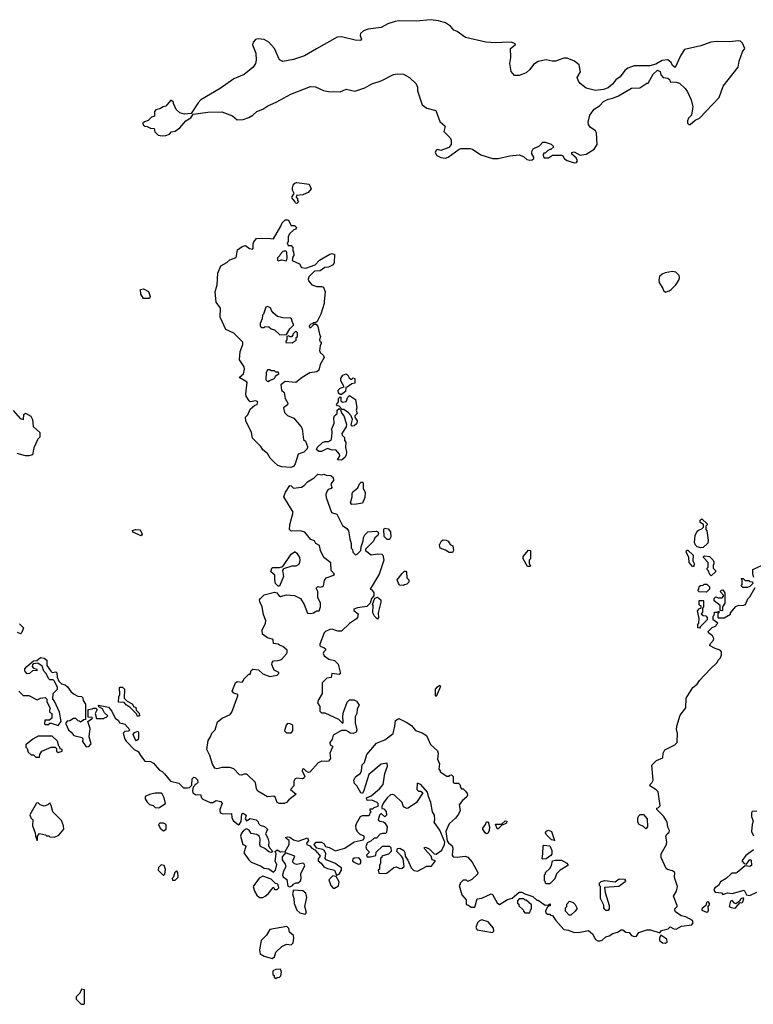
# Model space of a CAD drawing. Extents: x 2029662 to 2246637, y 225654 to 401419.
# Tile 235 of 256: x 2139697 to 2145964, y 349340 to 357750. Entities that reach past the tile are written whole.
import ezdxf

# ---------------------------------------------------------------- set-up
doc = ezdxf.new("R2010")
doc.units = 0

msp = doc.modelspace()

# ---------------------------------------------------------------- linework, layer by layer
at = {"layer": '0CON20XD'}
for points in [[(2144435, 356527.5), (2144455, 356530), (2144462.5, 356545), (2144450.7, 356570.7), (2144415, 356600), (2144413.3, 356616.7), (2144435, 356620), (2144483.8, 356593.8), (2144535, 356602.5), (2144605.5, 356644.5), (2144629.2, 356685), (2144625.8, 356785), (2144615, 356800), (2144571.4, 356831.4), (2144556.9, 356855), (2144553.1, 356875), (2144568.6, 356935), (2144604, 356985), (2144648.8, 357015), (2144685, 357051.2), (2144725, 357071.2), (2144765, 357078.8), (2144811.7, 357098.3), (2144924.2, 357165.8), (2144995, 357168), (2145055, 357206.7), (2145065, 357207.5), (2145110, 357285), (2145145, 357317.5), (2145168.3, 357308.3), (2145175, 357280), (2145195, 357257.5), (2145235, 357250), (2145250, 357235), (2145255, 357220), (2145305, 357217.5), (2145335, 357206.7), (2145382.7, 357162.7), (2145402, 357135), (2145432.5, 357065), (2145448, 357005), (2145436.7, 356935), (2145411.2, 356908.8), (2145401.2, 356885), (2145403.3, 356865), (2145412.5, 356855), (2145425, 356856.2), (2145467.6, 356892.4), (2145505, 356909.1), (2145672.5, 357085), (2145707.1, 357182.9), (2145834.5, 357345), (2145843.2, 357396.8), (2145872.5, 357475), (2145890.8, 357505), (2145870.9, 357550.9), (2145855.9, 357565.9), (2145835, 357568.7), (2145765, 357561.2), (2145655, 357563.8), (2145601.9, 357558.1), (2145515, 357527.5), (2145377.5, 357495), (2145343.9, 357446.1), (2145297, 357343), (2145275, 357360), (2145263, 357383), (2145235, 357407.5), (2145185, 357402.5), (2145131.2, 357368.8), (2145080, 357355), (2144945, 357355.6), (2144893.2, 357336.8), (2144866.2, 357315), (2144827.7, 357262.3), (2144790, 357235), (2144761.7, 357198.3), (2144725, 357167.5), (2144685, 357152.5), (2144615, 357145.8), (2144535, 357165.6), (2144484.2, 357205), (2144470, 357225), (2144460, 357255), (2144487.5, 357305), (2144477.5, 357365), (2144435.9, 357395.9), (2144375, 357420), (2144345, 357421.2), (2144273.9, 357396.1), (2144245, 357395.8), (2144195, 357407.1), (2144125, 357392.9), (2144085, 357368), (2144055, 357323.3), (2144022.5, 357295), (2143965, 357274), (2143924.1, 357274.1), (2143896.1, 357306.1), (2143884.3, 357375), (2143892.7, 357427.3), (2143890.8, 357505), (2143928.8, 357535), (2143933.3, 357545), (2143895, 357556.7), (2143816.2, 357556.2), (2143765, 357552.5), (2143678.3, 357558.3), (2143505, 357598.9), (2143435, 357649.2), (2143405, 357659.5), (2143377.8, 357695), (2143335, 357721.8), (2143275, 357740.4), (2143205, 357750), (2143085, 357736.2), (2142935, 357740.5), (2142905, 357735.6), (2142841.2, 357715), (2142785.4, 357684.6), (2142675, 357668.9), (2142634.6, 357655.4), (2142608.3, 357631.7), (2142606.2, 357615), (2142616.7, 357585), (2142607, 357573), (2142563.3, 357575), (2142445, 357602.5), (2142408.3, 357601.7), (2142231.2, 357501.2), (2142129.8, 357440.2), (2142035, 357409.2), (2141945, 357392.5), (2141917.7, 357407.7), (2141874.2, 357505), (2141825, 357559.2), (2141785, 357581.4), (2141735, 357585.8), (2141710.5, 357579.5), (2141691.7, 357558.3), (2141686.2, 357535), (2141713, 357463), (2141716.9, 357405), (2141712.5, 357375), (2141692.5, 357345), (2141615, 357280.8), (2141525.4, 357244.6), (2141408.1, 357161.9), (2141245, 357064.3), (2141220.2, 357039.8), (2141162.5, 356947.5), (2141105, 356944), (2141065.8, 356955.8), (2141033.9, 356983.9), (2141010, 357035), (2141010, 357045), (2140995, 357060), (2140985, 357060), (2140945, 357010), (2140923, 357007), (2140895, 356987.5), (2140859.3, 356980.7), (2140847.5, 356965), (2140847.5, 356925), (2140823, 356917), (2140795, 356890), (2140761.7, 356878.3), (2140750, 356865), (2140751.7, 356851.7), (2140765, 356840), (2140785, 356837.5), (2140813, 356823), (2140845, 356820), (2140851.7, 356791.7), (2140880, 356765), (2140915, 356759.2), (2140945, 356762.2), (2140976.4, 356773.6), (2140995, 356791.2), (2141025, 356798.8), (2141065, 356826), (2141117.5, 356885), (2141157.7, 356912.3), (2141178.3, 356941.7), (2141305, 356960.5), (2141425, 356962), (2141515, 356928), (2141554.3, 356894.3), (2141605, 356897.5), (2141653.8, 356915), (2141688.8, 356935), (2141723.3, 356965), (2141775, 356985.7), (2141815.5, 357014.5), (2141886.7, 357045), (2142012, 357115), (2142181.1, 357178.9), (2142225, 357177.5), (2142292.5, 357145), (2142335, 357136.9), (2142435, 357132.5), (2142485, 357155.8), (2142560.7, 357139.3), (2142645, 357168.6), (2142705, 357202.5), (2142785, 357228.8), (2142889.2, 357280.8), (2142925, 357287.5), (2142975, 357285.7), (2143026.8, 357256.8), (2143085, 357202.5), (2143096.2, 357175), (2143096.7, 357143.3), (2143135, 357022.5), (2143175, 356993.3), (2143253.3, 356973.3), (2143285, 356880), (2143331.7, 356841.7), (2143320, 356795), (2143372.5, 356745), (2143383.3, 356725), (2143382.5, 356685), (2143363, 356657), (2143295, 356632.5), (2143265, 356640), (2143253.6, 356636.4), (2143247.5, 356615), (2143260.7, 356590.7), (2143295, 356573.3), (2143335, 356566.7), (2143357.5, 356575), (2143450, 356645), (2143465, 356650), (2143545, 356651.2), (2143565, 356643.8), (2143635, 356596.2), (2143735.7, 356565.7), (2143785, 356564.3), (2143885, 356587.1), (2143965, 356596), (2144002.3, 356582.3), (2144030, 356555), (2144055, 356550), (2144075, 356552.5), (2144090, 356565), (2144090, 356575), (2144072.5, 356605), (2144073.3, 356625), (2144084.1, 356645.9), (2144136.7, 356673.3), (2144165, 356702.5), (2144185, 356703.3), (2144237.7, 356687.7), (2144260, 356665), (2144235, 356640), (2144225, 356640), (2144205, 356630), (2144185, 356610), (2144175, 356610), (2144170, 356595), (2144175, 356570), (2144215, 356570), (2144248.3, 356591.7), (2144325, 356592.5), (2144336.4, 356586.4), (2144350.7, 356560.7), (2144375, 356547.5), (2144435, 356527.5)], [(2142065, 356180), (2142051.7, 356181.7), (2142050, 356195), (2142023.3, 356225), (2142025, 356240), (2142042.5, 356265), (2142026, 356295), (2142026, 356315), (2142034.3, 356335.7), (2142047.7, 356352.3), (2142065, 356358.8), (2142170, 356345), (2142187.5, 356305), (2142160, 356275), (2142115, 356253.3), (2142061.7, 356248.3), (2142060, 356235), (2142070, 356225), (2142070, 356205), (2142077.5, 356195), (2142065, 356180)], [(2142013.9, 353926.1), (2141935, 353931.2), (2141901.7, 353941.7), (2141870.7, 353970.7), (2141837.5, 354005), (2141812.5, 354045), (2141775, 354076.7), (2141757.5, 354105), (2141686.7, 354175), (2141676.2, 354225), (2141627.5, 354325), (2141626.7, 354355), (2141646.2, 354375), (2141665.9, 354424.1), (2141705, 354457.5), (2141726.4, 354463.6), (2141732.5, 354485), (2141715, 354493.3), (2141666.4, 354486.4), (2141656.7, 354495), (2141632.5, 354535), (2141627.5, 354555), (2141640, 354655), (2141573, 354693), (2141610, 354725), (2141616.7, 354765), (2141613.3, 354785), (2141573.8, 354845), (2141580, 354915), (2141602.5, 354975), (2141602.5, 354995), (2141525, 355072.5), (2141457.5, 355105), (2141408.3, 355208.3), (2141412.5, 355285), (2141376, 355336), (2141368, 355425), (2141383.8, 355485), (2141390, 355585), (2141415, 355647.5), (2141465, 355677.5), (2141491.7, 355698.3), (2141545, 355720), (2141556.4, 355783.6), (2141596.4, 355813.6), (2141625, 355822.5), (2141660, 355795), (2141685, 355790), (2141691.7, 355798.3), (2141690, 355835), (2141696.1, 355853.9), (2141719.3, 355880.7), (2141815, 355883.8), (2141865, 355877.5), (2141926.7, 355985), (2141938, 356015), (2141965, 356040), (2141991.2, 356041.2), (2142015, 355992.5), (2142045, 355992.5), (2142062.5, 355975), (2142055, 355960), (2142040, 355955), (2142003.3, 355925), (2141990.7, 355899.3), (2141990, 355855), (2141982.5, 355845), (2141991.7, 355821.7), (2142015, 355820), (2142030, 355805), (2142030, 355775), (2142037, 355767), (2142040, 355735), (2142030, 355725), (2142023.3, 355693.3), (2142086.1, 355666.1), (2142105, 355632.5), (2142141.7, 355628.3), (2142220, 355655), (2142257.5, 355695), (2142345, 355746.2), (2142365, 355753.3), (2142387.5, 355745), (2142383.6, 355676.4), (2142373.9, 355656.1), (2142335, 355636.7), (2142305, 355632.5), (2142263.9, 355606.1), (2142215, 355603.3), (2142167.5, 355555), (2142160, 355535), (2142165, 355520), (2142193.9, 355483.9), (2142235, 355471.2), (2142275, 355472.5), (2142292.5, 355465), (2142307.5, 355425), (2142297, 355343), (2142296.7, 355325), (2142270, 355235), (2142237, 355173), (2142225, 355160), (2142205, 355160), (2142198.3, 355151.7), (2142185, 355150), (2142170, 355135), (2142171.7, 355121.7), (2142185, 355120), (2142211.7, 355148.3), (2142228.3, 355148.3), (2142245, 355130), (2142257.5, 355065), (2142267.5, 355045), (2142257.5, 355015), (2142260, 355005), (2142272.5, 354995), (2142272.5, 354985), (2142262.5, 354965), (2142257.5, 354925), (2142265, 354907.5), (2142292.3, 354882.3), (2142298.8, 354865), (2142262.5, 354805), (2142253.6, 354756.4), (2142235, 354743.3), (2142175, 354732.5), (2142110, 354695), (2142055, 354652.5), (2141965, 354660), (2141928.3, 354631.7), (2141932.5, 354585), (2141956.1, 354566.1), (2141963.6, 354513.6), (2141987.5, 354475), (2141985, 354460), (2141950, 354435), (2141960, 354395), (2141985, 354370), (2142037.7, 354347.7), (2142102.3, 354272.3), (2142110, 354255), (2142122.5, 354165), (2142139.2, 354149.2), (2142156.2, 354105), (2142153.8, 354085), (2142125, 354056.7), (2142075, 354040), (2142048.8, 353955), (2142035, 353933.3), (2142013.9, 353926.1)], [(2141975, 355690), (2141982.5, 355715), (2141980, 355765), (2141965, 355780), (2141958.3, 355771.7), (2141945, 355770), (2141922.5, 355745), (2141920, 355735), (2141900, 355715), (2141900, 355695), (2141905, 355690), (2141935, 355697.5), (2141975, 355690)], [(2145215, 355424), (2145245, 355432.9), (2145262, 355445), (2145303.3, 355485), (2145327.5, 355525), (2145334.2, 355545), (2145330, 355565), (2145302.7, 355592.7), (2145275, 355599.2), (2145211.7, 355588.3), (2145185, 355576.2), (2145163, 355557), (2145155.8, 355525), (2145159.2, 355505), (2145191.2, 355455), (2145196.4, 355436.4), (2145215, 355424)], [(2140805, 355370), (2140755, 355370), (2140732.5, 355405), (2140730, 355445), (2140755, 355450), (2140798.3, 355428.3), (2140810, 355385), (2140805, 355370)], [(2141918.3, 355058.3), (2141975, 355060), (2142005, 355110), (2142040, 355145), (2142027.5, 355165), (2142020, 355195), (2142011.7, 355201.7), (2141945, 355203.3), (2141900, 355215), (2141862.5, 355245), (2141847.5, 355265), (2141839.3, 355289.3), (2141815, 355300), (2141800, 355295), (2141780, 355235), (2141770, 355225), (2141767.5, 355195), (2141752.5, 355155), (2141752.5, 355132.5), (2141765, 355120), (2141785, 355120), (2141795, 355130), (2141825, 355127.5), (2141845, 355110), (2141875, 355100), (2141918.3, 355058.3)], [(2142025, 354990), (2142058.3, 355011.7), (2142060, 355035), (2142070, 355045), (2142070, 355075), (2142055, 355090), (2142030, 355065), (2142030, 355055), (2142018.3, 355041.7), (2142005, 355040), (2141995, 355050), (2141980, 355045), (2141980, 355015), (2141970, 355005), (2141971.7, 354991.7), (2142025, 354990)], [(2141825, 354660), (2141831.7, 354668.3), (2141868.3, 354681.7), (2141880, 354695), (2141881.7, 354708.3), (2141910, 354725), (2141908.3, 354738.3), (2141885, 354740), (2141875, 354750), (2141845, 354750), (2141835, 354760), (2141815, 354760), (2141802.5, 354735), (2141800, 354675), (2141811.7, 354661.7), (2141825, 354660)], [(2142445, 354550), (2142435, 354550), (2142420.7, 354560.7), (2142417.5, 354585), (2142435, 354602.5), (2142470, 354615), (2142440, 354665), (2142440, 354685), (2142457, 354713), (2142486.4, 354726.4), (2142500, 354715), (2142510.7, 354690.7), (2142525, 354680), (2142535, 354680), (2142545, 354690), (2142560, 354685), (2142560, 354645), (2142535, 354640), (2142495, 354610), (2142481.7, 354608.3), (2142480, 354575), (2142445, 354550)], [(2142538.3, 354278.3), (2142528.3, 354288.3), (2142540, 354335), (2142530, 354365), (2142505, 354392.5), (2142465, 354420), (2142451.7, 354421.7), (2142425, 354450), (2142411.7, 354451.7), (2142403, 354463), (2142420, 354485), (2142420, 354515), (2142435, 354530), (2142440, 354525), (2142440, 354495), (2142455, 354482.5), (2142485, 354490), (2142500, 354525), (2142515, 354540), (2142566.7, 354505), (2142576.7, 354435), (2142572.5, 354415), (2142580, 354385), (2142560, 354365), (2142560, 354355), (2142580, 354325), (2142580, 354315), (2142573, 354297), (2142555, 354280), (2142538.3, 354278.3)], [(2139641.7, 354411.7), (2139700, 354345), (2139730, 354335), (2139733, 354377), (2139745, 354390), (2139793, 354363), (2139807.5, 354335), (2139812.5, 354275), (2139870, 354225), (2139870, 354185), (2139853, 354167), (2139818.3, 354091.7), (2139805, 354032.5), (2139775.9, 354024.1), (2139745, 354024.2), (2139675, 354043.3)], [(2142445, 353987.5), (2142411.7, 353991.7), (2142432.5, 354025), (2142428.3, 354038.3), (2142397, 354077), (2142365, 354072.5), (2142325, 354087.5), (2142275, 354062.5), (2142255, 354062.5), (2142232.5, 354075), (2142237.5, 354095), (2142282.7, 354137.3), (2142303.9, 354146.1), (2142335, 354147.5), (2142360, 354165), (2142367.5, 354225), (2142363.3, 354255), (2142382.5, 354305), (2142381.7, 354348.3), (2142387.5, 354365), (2142410, 354385), (2142410, 354415), (2142425, 354430), (2142438.3, 354418.3), (2142450, 354385), (2142467, 354367), (2142487.5, 354295), (2142487, 354273), (2142450, 354215), (2142451.7, 354201.7), (2142471.7, 354181.7), (2142472.5, 354155), (2142481.7, 354141.7), (2142480, 354095), (2142487.5, 354055), (2142487, 354033), (2142477, 354013), (2142455, 353992.5), (2142445, 353987.5)], [(2141955, 351053.8), (2141913.9, 351053.9), (2141895, 351062.5), (2141878.8, 351108.8), (2141867, 351117), (2141815, 351113.3), (2141730, 351160), (2141720.7, 351180.7), (2141712.5, 351235), (2141637, 351307), (2141615, 351306.7), (2141593, 351297), (2141575, 351300), (2141525, 351350), (2141491.7, 351361.7), (2141425, 351362.5), (2141385, 351352.5), (2141365, 351357.5), (2141345, 351390), (2141322.5, 351465), (2141296.1, 351516.1), (2141306, 351594), (2141326.1, 351623.9), (2141337.5, 351655), (2141367.5, 351685), (2141386.4, 351753.6), (2141426.4, 351783.6), (2141493.6, 351816.4), (2141510, 351835), (2141560, 351975), (2141560, 351985), (2141525, 351997.5), (2141512.5, 352015), (2141540, 352085), (2141555, 352097.5), (2141598.3, 352091.7), (2141610, 352105), (2141611.7, 352118.3), (2141655, 352160), (2141665, 352160), (2141675, 352190), (2141688.3, 352201.7), (2141735.9, 352195.9), (2141775, 352162.5), (2141835, 352140), (2141895, 352150), (2141910, 352165), (2141910, 352175), (2141870, 352195), (2141851.7, 352241.7), (2141855, 352260), (2141865, 352272.5), (2141905, 352276.2), (2141933.8, 352286.2), (2141976.1, 352333.9), (2141982.5, 352345), (2141982.5, 352365), (2141946.1, 352396.1), (2141915, 352407.5), (2141905, 352417.5), (2141865, 352422.5), (2141861.7, 352451.7), (2141855, 352460), (2141815, 352470), (2141771.7, 352501.7), (2141767.5, 352535), (2141797.5, 352595), (2141800, 352615), (2141778.3, 352668.3), (2141767.5, 352735), (2141747, 352777), (2141746.7, 352795), (2141755, 352807.5), (2141785, 352836.2), (2141875, 352860), (2141894.1, 352854.1), (2141910.7, 352830.7), (2141925, 352822.5), (2141975, 352836.2), (2142045, 352831.2), (2142096.7, 352805), (2142126.7, 352755), (2142155, 352680), (2142185, 352677.5), (2142207, 352683), (2142235, 352700), (2142255, 352700), (2142266.7, 352735), (2142266.7, 352765), (2142244, 352815), (2142243.3, 352865), (2142230, 352895), (2142245, 352907.5), (2142265, 352902.5), (2142285, 352907.5), (2142292.5, 352915), (2142300.5, 352959.5), (2142316.1, 352983.9), (2142380, 353005), (2142387.5, 353015), (2142357.5, 353045), (2142355, 353110), (2142296.4, 353156.4), (2142267.5, 353215), (2142258.3, 353258.3), (2142227, 353277), (2142215, 353300), (2142185, 353310), (2142133, 353373), (2142095, 353383.3), (2142015, 353382.5), (2142002.5, 353395), (2142003.8, 353435), (2142033.6, 353543.6), (2141952.5, 353675), (2141967.5, 353715), (2142005, 353770), (2142015, 353767.5), (2142035, 353747.5), (2142105, 353757.5), (2142127.7, 353772.3), (2142156.4, 353803.6), (2142213, 353837), (2142243, 353867), (2142275, 353862.5), (2142295, 353867.5), (2142315, 353860), (2142355, 353857.5), (2142375, 353840), (2142377.5, 353815), (2142353.6, 353786.4), (2142362.5, 353755), (2142357.5, 353745), (2142333, 353737), (2142322.5, 353725), (2142313.3, 353695), (2142315, 353670), (2142361.7, 353541.7), (2142406.4, 353526.4), (2142455, 353430), (2142493, 353403), (2142506.7, 353385), (2142517, 353317), (2142530, 353275), (2142530, 353235), (2142540, 353225), (2142541.7, 353201.7), (2142565, 353180), (2142580, 353185), (2142610, 353215), (2142613, 353247), (2142631.7, 353298.3), (2142633, 353327), (2142645, 353350), (2142670, 353375), (2142745, 353382.5), (2142756.7, 353376.7), (2142762.5, 353365), (2142757.5, 353345), (2142730, 353325), (2142720, 353295), (2142651.7, 353228.3), (2142650, 353215), (2142698.3, 353178.3), (2142755, 353186.7), (2142790, 353185), (2142800, 353175), (2142807.5, 353135), (2142798.3, 353108.3), (2142767, 353013), (2142690, 352885), (2142705, 352880), (2142722.5, 352855), (2142721.7, 352828.3), (2142703.3, 352806.7), (2142690, 352765), (2142661.7, 352738.3), (2142583.6, 352726.4), (2142550, 352715), (2142550, 352705), (2142587.5, 352675), (2142582.5, 352645), (2142575, 352632.5), (2142515, 352592.5), (2142445, 352527.5), (2142415, 352526.7), (2142365, 352543.3), (2142345, 352542.5), (2142310, 352525), (2142298.3, 352511.7), (2142260, 352415), (2142260, 352405), (2142270, 352395), (2142295, 352387.5), (2142310, 352375), (2142310, 352365), (2142295, 352350), (2142290, 352335), (2142297, 352317), (2142338.3, 352288.3), (2142385, 352277.5), (2142417.5, 352245), (2142436.7, 352165), (2142425, 352157.5), (2142363.8, 352166.2), (2142358.3, 352131.7), (2142320, 352125), (2142280, 352085), (2142280, 351995), (2142248.3, 351941.7), (2142240, 351915), (2142260, 351885), (2142260, 351845), (2142275, 351830), (2142305, 351830), (2142420, 351775), (2142455, 351740), (2142460, 351745), (2142457.5, 351805), (2142463.6, 351836.4), (2142495, 351920), (2142515, 351940), (2142555, 351940), (2142575, 351930), (2142596.7, 351895), (2142580, 351865), (2142577, 351823), (2142562.5, 351795), (2142562.5, 351745), (2142576.4, 351683.6), (2142570, 351665), (2142545, 351652.5), (2142520, 351655), (2142505, 351667.5), (2142485, 351677.5), (2142445, 351677.5), (2142375, 351640), (2142367.5, 351605), (2142347.5, 351575), (2142350, 351555), (2142370, 351545), (2142370, 351535), (2142347.5, 351485), (2142351.7, 351438.3), (2142335, 351417.5), (2142315, 351412.5), (2142277, 351417), (2142246.4, 351403.6), (2142175, 351322.5), (2142165, 351320), (2142145, 351330), (2142125, 351350), (2142111.7, 351348.3), (2142110, 351335), (2142132.5, 351285), (2142127.5, 351275), (2142113, 351267), (2142065, 351272.5), (2142050, 351265), (2142040, 351245), (2142040, 351205), (2142010, 351175), (2142060, 351135), (2141995, 351087.5), (2141975, 351062.5), (2141955, 351053.8)], [(2142535, 353610), (2142523, 353623), (2142537.5, 353675), (2142538.3, 353701.7), (2142543.6, 353716.4), (2142585, 353750), (2142600, 353785), (2142615, 353800), (2142625, 353800), (2142630, 353795), (2142630, 353745), (2142647, 353713), (2142645, 353670), (2142625, 353620), (2142575, 353612.5), (2142535, 353610)], [(2145515, 353240), (2145485, 353247.5), (2145471.2, 353261.2), (2145462.5, 353285), (2145467, 353343), (2145485, 353380), (2145495, 353390), (2145525, 353400), (2145540, 353415), (2145538.3, 353438.3), (2145510, 353455), (2145510, 353475), (2145525, 353487.5), (2145570, 353445), (2145570, 353435), (2145560, 353425), (2145560, 353395), (2145567.5, 353385), (2145577.5, 353305), (2145575, 353280), (2145535, 353242.5), (2145515, 353240)], [(2140735, 353342.5), (2140663.9, 353373.9), (2140661.7, 353388.3), (2140685, 353396.7), (2140725, 353392.5), (2140742.5, 353355), (2140735, 353342.5)], [(2142855, 353310), (2142835, 353310), (2142810, 353335), (2142807.5, 353395), (2142813, 353407), (2142845, 353400), (2142866, 353376), (2142866.2, 353333.8), (2142855, 353310)], [(2143395, 353200), (2143365, 353200), (2143335, 353220), (2143290, 353235), (2143282.5, 353265), (2143300.7, 353299.3), (2143315, 353307.5), (2143340, 353305), (2143356.4, 353296.4), (2143375, 353267.5), (2143395.9, 353255.9), (2143402.5, 353215), (2143395, 353200)], [(2144055, 353080), (2144035, 353080), (2143997.5, 353145), (2143997.5, 353165), (2144045, 353220), (2144060, 353215), (2144061.7, 353158.3), (2144060, 353145), (2144050, 353135), (2144050, 353105), (2144060, 353085), (2144055, 353080)], [(2145455, 353080), (2145445, 353080), (2145417.5, 353115), (2145412.5, 353155), (2145390, 353205), (2145395, 353220), (2145405, 353220), (2145450, 353175), (2145448.3, 353128.3), (2145460, 353105), (2145455, 353080)], [(2141915, 352912.5), (2141905, 352912.5), (2141882.9, 352932.9), (2141875.7, 352965), (2141876.4, 353006.4), (2141842.5, 353035), (2141850, 353065), (2141858.3, 353071.7), (2141915, 353070), (2141945, 353080), (2142016.1, 353183.9), (2142043.9, 353206.1), (2142050, 353205), (2142065, 353192.5), (2142086.2, 353155), (2142090, 353135), (2142083.9, 353106.1), (2142075, 353092.5), (2142055, 353082.5), (2142023, 353083), (2141950, 353060), (2141943.3, 353045), (2141950, 352995), (2141915, 352912.5)], [(2145605, 353000), (2145591.7, 353011.7), (2145580, 353045), (2145570, 353055), (2145570, 353065), (2145580, 353075), (2145580, 353115), (2145540, 353155), (2145540, 353165), (2145548.3, 353171.7), (2145590, 353165), (2145620, 353135), (2145627, 353117), (2145627, 353103), (2145620, 353095), (2145620, 353065), (2145640, 353045), (2145640, 353035), (2145605, 353000)], [(2145970, 352985), (2145960, 353015), (2145960, 353055), (2146033, 353087)], [(2142975, 352917.5), (2142945, 352920), (2142933, 352933), (2142922.5, 352965), (2142965, 353020), (2142985, 353040), (2142995, 353040), (2143001.7, 353031.7), (2143003, 352983), (2143020, 352965), (2143020, 352945), (2143005, 352930), (2142985, 352922.5), (2142975, 352917.5)], [(2145915, 352900), (2145875, 352900), (2145861.7, 352911.7), (2145870, 352925), (2145870, 352965), (2145861.7, 352978.3), (2145878.3, 352978.3), (2145895, 352960), (2145925, 352960), (2145935, 352950), (2145958.3, 352948.3), (2145960, 352935), (2145935, 352910), (2145915, 352900)], [(2142174.4, 350694.4), (2142193.6, 350673.6), (2142219.1, 350659.1), (2142258.6, 350615), (2142264.3, 350605), (2142246.8, 350583.2), (2142247.3, 350565), (2142272.2, 350545), (2142295, 350515.5), (2142325, 350498.6), (2142385.9, 350485.9), (2142402.3, 350442.3), (2142425, 350451.9), (2142446.9, 350485), (2142446.9, 350506.9), (2142415, 350524.3), (2142395, 350543.6), (2142316, 350575), (2142306, 350585), (2142310.8, 350625), (2142300.5, 350650.5), (2142285, 350662), (2142234, 350674), (2142212.5, 350705), (2142230, 350725), (2142275.8, 350725.8), (2142295, 350712.5), (2142308.8, 350688.8), (2142339.5, 350679.5), (2142395, 350650), (2142475, 350672.5), (2142555, 350726.7), (2142630, 350745), (2142640, 350755), (2142640, 350775), (2142605, 350790), (2142580, 350815), (2142580, 350825), (2142570, 350835), (2142567.5, 350865), (2142573.3, 350885), (2142607, 350943), (2142625, 350952.5), (2142677, 350953), (2142688.3, 350961.7), (2142690, 350975), (2142700, 350985), (2142690, 350995), (2142691.7, 351008.3), (2142715, 351010), (2142725, 351020), (2142758.3, 351031.7), (2142760, 351055), (2142750, 351065), (2142705, 351082.5), (2142665, 351080), (2142660, 351105), (2142698.3, 351121.7), (2142769.5, 351180.5), (2142802.7, 351217.3), (2142815, 351310), (2142840, 351375), (2142835, 351400), (2142785, 351392.5), (2142678.3, 351301.7), (2142637.5, 351165), (2142625, 351140), (2142612.5, 351145), (2142576.2, 351206.2), (2142557.5, 351225), (2142550, 351255), (2142565, 351282.5), (2142607.5, 351315), (2142616.7, 351335), (2142621.2, 351385), (2142643.6, 351406.4), (2142663.3, 351475), (2142745, 351570), (2142815, 351600), (2142886.4, 351653.6), (2142902.5, 351715), (2142907.5, 351765), (2142935, 351780), (2143005, 351747.5), (2143045, 351720), (2143079.3, 351679.3), (2143135, 351660), (2143172.5, 351635), (2143205, 351560), (2143266.7, 351505), (2143273.3, 351485), (2143267.5, 351435), (2143282.5, 351395), (2143278.3, 351348.3), (2143290, 351335), (2143290, 351325), (2143345, 351290), (2143365, 351290), (2143371.7, 351298.3), (2143385, 351300), (2143400, 351285), (2143400, 351235), (2143411.7, 351228.3), (2143445, 351230), (2143456.7, 351216.7), (2143465, 351190), (2143471.7, 351181.7), (2143485, 351180), (2143505, 351160), (2143520.7, 351140.7), (2143523.3, 351125), (2143517.7, 351112.3), (2143478.8, 351081.2), (2143450, 351045), (2143458.8, 350995), (2143445.8, 350964.2), (2143419.5, 350930.5), (2143367.5, 350885), (2143357.5, 350865), (2143337.5, 350815), (2143350, 350735), (2143360, 350720), (2143392.5, 350695), (2143396.7, 350675), (2143392.5, 350615), (2143400.7, 350600.7), (2143435, 350596.7), (2143503.9, 350606.1), (2143525, 350596.2), (2143563.3, 350555), (2143610, 350465), (2143608.3, 350451.7), (2143560, 350405), (2143525, 350390), (2143515, 350400), (2143485, 350400), (2143460, 350375), (2143460, 350365), (2143450, 350355), (2143473.9, 350273.9), (2143511.7, 350231.7), (2143511.7, 350191.7), (2143525, 350190), (2143555, 350170), (2143585, 350170), (2143605, 350240), (2143645, 350247.5), (2143725, 350282.5), (2143735, 350277.5), (2143776.2, 350206.2), (2143795, 350192.5), (2143865, 350233.8), (2143905, 350246.7), (2143965, 350297.5), (2143987, 350297), (2144013, 350283), (2144081.7, 350261.7), (2144115, 350230), (2144125, 350230), (2144157, 350207), (2144185, 350187.5), (2144215, 350190), (2144228.3, 350198.3), (2144228.3, 350181.7), (2144211.7, 350178.3), (2144203, 350167), (2144190, 350135), (2144191.7, 350121.7), (2144205, 350110), (2144225, 350110), (2144231.7, 350101.7), (2144248.3, 350098.3), (2144277.5, 350055), (2144345, 349980), (2144385, 349973.8), (2144435, 349953.8), (2144486.4, 349956.4), (2144555, 349970), (2144591.7, 349941.7), (2144615, 349894.3), (2144635, 349882.9), (2144656.9, 349883.1), (2144672, 349888), (2144703.2, 349916.8), (2144734.2, 349925.8), (2144764.1, 349945.9), (2144805, 349956.7), (2144835, 349976.7), (2144850, 349975), (2144875, 349957.5), (2144905, 349952.5), (2144925, 349927.5), (2144945, 349920), (2144965, 349922.5), (2144985, 349952.5), (2145055, 349976.7), (2145085, 349976.2), (2145165, 349950), (2145179.3, 349970.7), (2145235.7, 349984.3), (2145255, 350002.5), (2145285, 349986), (2145305, 349982.5), (2145352.1, 350007.9), (2145439.8, 350020.2), (2145450.6, 350035), (2145445, 350057.1), (2145386.9, 350086.9), (2145346.7, 350096.7), (2145300.5, 350130.5), (2145292.8, 350142.8), (2145294.6, 350155.4), (2145313.1, 350175), (2145314.4, 350185), (2145282, 350265), (2145307.5, 350307.5), (2145316.7, 350345), (2145291.7, 350421.7), (2145293.3, 350465), (2145275, 350481.2), (2145231.2, 350491.2), (2145220, 350500), (2145176.7, 350595), (2145177.5, 350625), (2145222.5, 350705), (2145226.7, 350725), (2145217.5, 350775), (2145227.5, 350795), (2145245, 350810), (2145247.5, 350825), (2145233, 350853), (2145227.5, 350895), (2145217, 350917), (2145200, 350945), (2145140, 351005), (2145140, 351015), (2145155, 351020), (2145167.5, 351035), (2145150, 351155), (2145135, 351172.5), (2145080, 351205), (2145081.7, 351218.3), (2145098.3, 351231.7), (2145107.5, 351255), (2145098.3, 351381.7), (2145137.5, 351422.5), (2145190, 351445), (2145193.6, 351486.4), (2145207, 351513), (2145295, 351556.7), (2145313.3, 351575), (2145316.7, 351655), (2145306.7, 351685), (2145311.2, 351715), (2145339.3, 351810.7), (2145386.4, 351873.6), (2145390, 351955), (2145446.7, 352045), (2145485, 352073.3), (2145504.2, 352105.8), (2145597.5, 352205), (2145655, 352260), (2145665, 352280), (2145685, 352300), (2145692.5, 352325), (2145691.7, 352351.7), (2145680, 352365), (2145638.3, 352378.3), (2145590, 352405), (2145600, 352425), (2145625, 352450), (2145627.5, 352465), (2145616.4, 352486.4), (2145581.7, 352511.7), (2145580, 352525), (2145611.7, 352558.3), (2145648.3, 352571.7), (2145650, 352585), (2145660, 352595), (2145620, 352625), (2145620, 352655), (2145630, 352665), (2145631.7, 352688.3), (2145655, 352690), (2145668.3, 352698.3), (2145670, 352685), (2145660, 352675), (2145660, 352645), (2145665, 352640), (2145715, 352640), (2145768.3, 352671.7), (2145770, 352685), (2145815, 352737.5), (2145841.7, 352748.3), (2145875, 352746.7), (2145896.7, 352755), (2145916.4, 352803.6), (2145935, 352820), (2145979.3, 352900.7)], [(2145565, 352860), (2145501.7, 352861.7), (2145490, 352875), (2145500, 352885), (2145501.7, 352908.3), (2145511.7, 352918.3), (2145535, 352920), (2145545, 352930), (2145568.3, 352928.3), (2145590, 352905), (2145590, 352885), (2145565, 352860)], [(2142755, 352630), (2142727.5, 352655), (2142713.6, 352683.6), (2142717.5, 352745), (2142710, 352755), (2142731.7, 352808.3), (2142755, 352817.5), (2142782.5, 352795), (2142783.3, 352775), (2142760, 352685), (2142762.5, 352645), (2142755, 352630)], [(2145695, 352700), (2145680, 352705), (2145680, 352745), (2145630, 352785), (2145630, 352805), (2145645, 352820), (2145665, 352812.5), (2145698.3, 352811.7), (2145710, 352825), (2145710, 352835), (2145680, 352865), (2145691.7, 352878.3), (2145705, 352880), (2145720, 352855), (2145720, 352765), (2145700, 352735), (2145700, 352705), (2145695, 352700)], [(2145505, 352552.5), (2145490, 352555), (2145490, 352585), (2145500, 352595), (2145502.5, 352635), (2145488.3, 352701.7), (2145505, 352720), (2145520, 352725), (2145518.3, 352738.3), (2145503, 352753), (2145501.7, 352788.3), (2145535, 352790), (2145540, 352785), (2145540, 352735), (2145530, 352725), (2145530, 352685), (2145520, 352675), (2145535, 352660), (2145558.3, 352658.3), (2145570, 352645), (2145570, 352625), (2145511.7, 352568.3), (2145505, 352552.5)], [(2139695, 352590), (2139705, 352580), (2139730, 352555), (2139716.2, 352515), (2139705, 352504), (2139678.8, 352515)], [(2139690, 352015), (2139725, 351977.5), (2139775, 351976.7), (2139845, 351940), (2139875, 351956.2), (2139915, 351960), (2139930, 351945), (2139930, 351925), (2139957, 351867), (2139950, 351855), (2139950, 351835), (2139970, 351825), (2139972.5, 351785), (2139951.7, 351768.3), (2139912.5, 351767.5), (2139910, 351735), (2139915, 351730), (2139945, 351730), (2139955, 351740), (2139965, 351740), (2140025, 351720), (2140050, 351755), (2140037.5, 351835), (2139995, 351930), (2139980, 351945), (2139982.5, 351995), (2140018.3, 352031.7), (2140020, 352045), (2139995, 352100), (2139981.7, 352111.7), (2139955, 352111.2), (2139945, 352120), (2139918.9, 352168.9), (2139903.3, 352185), (2139889.3, 352229.3), (2139853, 352253), (2139812.3, 352247.7), (2139805, 352240), (2139804, 352224), (2139815, 352212.5), (2139840, 352205), (2139845, 352190), (2139805, 352187.5), (2139780, 352165), (2139761.7, 352161.7), (2139743, 352183), (2139740, 352195), (2139740, 352205), (2139757.5, 352225), (2139813.8, 352275), (2139842, 352278), (2139875, 352303.3), (2139905, 352297.5), (2139928.3, 352278.3), (2139927.5, 352235), (2139962.5, 352185), (2139975, 352173.3), (2140005, 352180), (2140015, 352170), (2140016.2, 352135), (2140030.7, 352100.7), (2140055, 352077.5), (2140085, 352067.5), (2140105, 352052.5), (2140132.7, 352012.7), (2140155, 351992.5), (2140193, 351973), (2140225, 351970), (2140237.5, 351957.5), (2140240, 351935), (2140260, 351905), (2140258.3, 351771.7), (2140245, 351770), (2140215, 351750), (2140208.3, 351758.3), (2140195, 351760), (2140175, 351780), (2140155, 351780), (2140125, 351760), (2140101.7, 351758.3), (2140090, 351745), (2140090, 351735), (2140112.5, 351685), (2140137.5, 351665), (2140160, 351635), (2140229.3, 351619.3), (2140237.5, 351605), (2140232.5, 351585), (2140265, 351540), (2140288.3, 351541.7), (2140307.5, 351565), (2140290, 351625), (2140300, 351695), (2140280, 351755), (2140320, 351785), (2140315, 351790), (2140281.7, 351791.7), (2140281.7, 351858.3), (2140317, 351863), (2140325, 351870), (2140348.3, 351868.3), (2140357.5, 351857.5), (2140342.5, 351825), (2140351.7, 351781.7), (2140415, 351780), (2140421.7, 351788.3), (2140438.3, 351791.7), (2140450, 351805), (2140420.7, 351830.7), (2140403, 351863), (2140371.7, 351881.7), (2140370, 351895), (2140455, 351877.5), (2140482.5, 351845), (2140513.6, 351783.6), (2140540, 351765), (2140550, 351745), (2140575, 351737.5), (2140595, 351732.5), (2140637.5, 351685), (2140627, 351673), (2140595, 351670), (2140580, 351655), (2140593.8, 351603.8), (2140605, 351587.5), (2140675, 351516.7), (2140709.3, 351499.3), (2140727.5, 351465), (2140765, 351417.5), (2140815, 351412.5), (2140839.3, 351399.3), (2140890.7, 351340.7), (2140915, 351327.5), (2140935, 351307.5), (2140985.3, 351245.3), (2141055, 351227.5), (2141095, 351190), (2141130.7, 351189.3), (2141147, 351193), (2141168.3, 351211.7), (2141170, 351265), (2141185, 351280), (2141197, 351277), (2141217, 351257), (2141217.5, 351235), (2141205, 351220), (2141191.7, 351218.3), (2141190, 351205), (2141180, 351195), (2141172.5, 351165), (2141176.4, 351146.4), (2141205, 351130), (2141240.7, 351130.7), (2141250, 351105), (2141262.1, 351092.1), (2141325, 351062.5), (2141347, 351063), (2141375, 351080), (2141415, 351072.5), (2141427.5, 351055), (2141406.7, 351005), (2141407.5, 350985), (2141415, 350972.5), (2141435, 350966.7), (2141505, 350970), (2141507.8, 350935), (2141520.7, 350910.7), (2141565, 350872.5), (2141575, 350877.5), (2141589.1, 350900.9), (2141593.6, 350966.4), (2141605, 350972.5), (2141632.5, 350955), (2141623.8, 350925), (2141635, 350906.7), (2141665, 350927.5), (2141717, 350917), (2141735, 350900), (2141737.5, 350885), (2141750.7, 350870.7), (2141788.3, 350858.3), (2141812.5, 350835), (2141796.7, 350795), (2141818, 350758), (2141826.2, 350725), (2141823.6, 350693.6), (2141832.5, 350675), (2141860, 350645), (2141845, 350637.5), (2141825, 350641.2), (2141791.5, 350671.5), (2141755, 350689.2), (2141748.5, 350705), (2141750.3, 350750.3), (2141744.2, 350774.2), (2141721.7, 350791.7), (2141675, 350798), (2141657.5, 350827.5), (2141635, 350838.1), (2141609.2, 350825), (2141589.2, 350795), (2141584, 350775), (2141603.8, 350703.8), (2141626.7, 350696.7), (2141628.8, 350688.8), (2141611.2, 350635), (2141653.6, 350573.6), (2141673.9, 350553.9), (2141755, 350523.3), (2141784.2, 350504.2), (2141825.8, 350495.8), (2141865, 350467.5), (2141882.5, 350485), (2141892.5, 350535), (2141880.5, 350560.5), (2141887.5, 350625), (2141880, 350645), (2141895, 350660), (2141923.6, 350643.6), (2141964, 350646), (2142000, 350705), (2141997.9, 350737.9), (2141972.5, 350755), (2141970, 350765), (2141985, 350770), (2142005, 350766.7), (2142034.6, 350744.6), (2142075, 350733.1), (2142155, 350763.3), (2142163.8, 350735), (2142147.5, 350715), (2142150, 350705), (2142174.4, 350694.4)], [(2140715, 351800), (2140701.7, 351801.7), (2140698.3, 351818.3), (2140638.3, 351878.3), (2140610, 351895), (2140588.3, 351918.3), (2140541.7, 351921.7), (2140542.5, 351965), (2140552.5, 351985), (2140550, 352045), (2140555, 352050), (2140575, 352050), (2140591.7, 352031.7), (2140590, 351955), (2140615, 351930), (2140656.4, 351906.4), (2140671.7, 351881.7), (2140688.3, 351878.3), (2140691.7, 351851.7), (2140717, 351827), (2140720, 351805), (2140715, 351800)], [(2143255, 351970), (2143250, 351975), (2143248.3, 352031.7), (2143265, 352052.5), (2143286.4, 352066.4), (2143292.5, 352055), (2143255, 351970)], [(2142015, 351660), (2142030, 351675), (2142030, 351725), (2142007, 351737), (2141985, 351737.5), (2141973.3, 351725), (2141960, 351675), (2141975, 351660), (2142015, 351660)], [(2139865, 351450), (2139870, 351475), (2139887, 351503), (2139965, 351537.5), (2140000, 351535), (2140010, 351525), (2140011.7, 351501.7), (2140025, 351490), (2140058.3, 351501.7), (2140060, 351515), (2140041.7, 351521.7), (2140040, 351535), (2140030, 351545), (2140018.3, 351588.3), (2139975, 351630), (2139855, 351630), (2139810, 351605), (2139750, 351555), (2139750, 351535), (2139760, 351525), (2139770, 351495), (2139795, 351470), (2139815, 351470), (2139835, 351450), (2139865, 351450)], [(2140695, 351590), (2140683.3, 351603.3), (2140667.5, 351645), (2140677, 351663), (2140705, 351672.5), (2140713, 351663), (2140713, 351617), (2140708.3, 351601.7), (2140695, 351590)], [(2142825, 350457.5), (2142835, 350462.5), (2142892.3, 350507.7), (2142915, 350513.3), (2142945, 350500), (2142965, 350502.5), (2142981.7, 350518.3), (2142971.7, 350581.7), (2142960, 350605), (2142917.5, 350645), (2142925, 350670), (2142945, 350673.3), (2142977.5, 350655), (2142987, 350637), (2142990, 350605), (2143011.7, 350571.7), (2143040, 350505), (2143063, 350483), (2143095, 350477.5), (2143175, 350520), (2143215, 350520), (2143250, 350565), (2143220, 350575), (2143212.5, 350605), (2143157.5, 350665), (2143153.6, 350676.4), (2143165, 350682.5), (2143195, 350667.5), (2143236.4, 350626.4), (2143255, 350623.3), (2143302.5, 350657.5), (2143326.7, 350705), (2143330, 350725), (2143286.1, 350826.1), (2143237.5, 350895), (2143242.5, 350915), (2143240, 350955), (2143223, 350983), (2143210, 351065), (2143188.8, 351115), (2143181.7, 351151.7), (2143125, 351217.5), (2143091.7, 351228.3), (2143090, 351175), (2143105, 351160), (2143125, 351160), (2143140, 351145), (2143087.5, 351065), (2143016.1, 351013.9), (2143005, 351013.3), (2142982.5, 351025), (2142972.5, 351035), (2142963, 351063), (2142900, 351125), (2142885, 351132.5), (2142865, 351130), (2142837, 351103), (2142805, 351060), (2142791.7, 351028.3), (2142791.7, 351011.7), (2142808.3, 351008.3), (2142827, 350987), (2142830, 350955), (2142815, 350940), (2142788.3, 350968.3), (2142781.7, 350968.3), (2142770, 350955), (2142760, 350915), (2142773, 350903), (2142805, 350900), (2142815, 350890), (2142837.5, 350855), (2142831.7, 350808.3), (2142821.7, 350798.3), (2142795, 350800), (2142776.4, 350793.6), (2142745, 350760), (2142725, 350760), (2142697, 350733), (2142665, 350720), (2142652.5, 350685), (2142660, 350665), (2142680, 350645), (2142680, 350635), (2142660, 350615), (2142665, 350600), (2142695, 350600), (2142738.3, 350611.7), (2142741.7, 350638.3), (2142795, 350690), (2142855, 350690), (2142868.3, 350678.3), (2142870, 350645), (2142848.3, 350621.7), (2142790, 350605), (2142790, 350595), (2142780, 350585), (2142780, 350545), (2142770, 350525), (2142770, 350495), (2142760, 350485), (2142765, 350460), (2142825, 350457.5)], [(2140885, 351017.5), (2140895, 351023.3), (2140942.5, 351055), (2140931.2, 351105), (2140915, 351137.5), (2140905, 351142.5), (2140855, 351142.5), (2140805, 351132.5), (2140770, 351115), (2140770, 351095), (2140785, 351067.5), (2140805, 351047.5), (2140837, 351037), (2140855, 351020), (2140885, 351017.5)], [(2139845, 350740), (2139850, 350745), (2139850, 350775), (2139865, 350800), (2139917, 350787), (2139925, 350780), (2139945, 350780), (2139955, 350770), (2139995, 350767.5), (2140030, 350785), (2140072.5, 350835), (2140070, 350865), (2140055, 350910), (2139980, 350985), (2139967, 351037), (2139955, 351060), (2139937, 351043), (2139905, 351032.5), (2139873, 351043), (2139855, 351060), (2139841.7, 351058.3), (2139783, 350957), (2139793.3, 350933.3), (2139810, 350915), (2139807.5, 350865), (2139830, 350805), (2139832.5, 350775), (2139845, 350740)], [(2145045, 350840), (2145025, 350860), (2144990, 350875), (2144977.5, 350895), (2144978.3, 350931.7), (2144985, 350950), (2144998.3, 350961.7), (2145025, 350960), (2145057.5, 350925), (2145060, 350855), (2145045, 350840)], [(2145995, 350988.8), (2145955, 350986.7), (2145950, 350975), (2145948.8, 350945), (2145963.3, 350905), (2145953.3, 350875), (2145947.5, 350815), (2145965, 350780)], [(2140925, 350822.5), (2140947.5, 350835), (2140947.5, 350875), (2140925, 350887.5), (2140893, 350887), (2140882.5, 350875), (2140897.5, 350845), (2140925, 350822.5)], [(2143685, 350797.5), (2143673.6, 350803.6), (2143652.5, 350835), (2143652.5, 350845), (2143677.5, 350875), (2143685, 350900), (2143698.3, 350898.3), (2143710, 350855), (2143706.7, 350825), (2143695, 350800), (2143685, 350797.5)], [(2143785, 350840), (2143775, 350840), (2143761.7, 350878.3), (2143811.7, 350878.3), (2143845, 350907.5), (2143857.5, 350905), (2143855, 350887.5), (2143811.7, 350868.3), (2143785, 350840)], [(2144265, 350740), (2144240, 350745), (2144195, 350790), (2144187.5, 350805), (2144195, 350817.5), (2144215, 350827.5), (2144240, 350815), (2144265, 350740)], [(2144165, 350580), (2144160, 350585), (2144167.5, 350625), (2144168.3, 350691.7), (2144175, 350700), (2144225, 350692.5), (2144243, 350653), (2144242.5, 350625), (2144235, 350610), (2144195, 350582.5), (2144165, 350580)], [(2142005, 350342.5), (2142026.4, 350353.6), (2142035, 350367.5), (2142055, 350376.7), (2142075, 350377.5), (2142096.7, 350395), (2142102.5, 350415), (2142097.5, 350455), (2142133.3, 350525), (2142125, 350542.5), (2142115, 350546.7), (2142065, 350533.1), (2142045, 350541.2), (2142031.2, 350555), (2142031.2, 350565), (2142047.5, 350605), (2141966.4, 350633.6), (2141939.3, 350600.7), (2141940, 350575), (2141965.9, 350535.9), (2141971.2, 350515), (2141947.9, 350472.1), (2141941.7, 350441.7), (2141948, 350428), (2141980, 350405), (2141988.3, 350348.3), (2142005, 350342.5)], [(2145965, 350660), (2145900.3, 350609.7), (2145867.5, 350565), (2145885, 350542.5), (2145905, 350537.5), (2145935, 350577.5), (2145945, 350570), (2145947.5, 350525), (2145935, 350517.5), (2145895, 350522.5), (2145827.5, 350465), (2145815, 350458.8), (2145785, 350461.2), (2145774.2, 350455.8), (2145731.2, 350415), (2145683.4, 350386.6), (2145665.6, 350354.4), (2145636.4, 350333.6), (2145626, 350315), (2145638.8, 350298.8), (2145692.5, 350292.5), (2145705, 350277.5), (2145745, 350290.8), (2145785, 350285.8), (2145885, 350313.8), (2145905, 350276), (2145935, 350270), (2145995, 350298.8)], [(2140925, 350440), (2140937, 350453), (2140941.7, 350491.7), (2140930, 350525), (2140905, 350530), (2140881.7, 350508.3), (2140880, 350485), (2140925, 350440)], [(2142588.3, 350538.3), (2142605, 350540), (2142611.7, 350548.3), (2142611.7, 350571.7), (2142595, 350590), (2142555, 350587.5), (2142541.7, 350578.3), (2142540, 350565), (2142553, 350553), (2142588.3, 350538.3)], [(2144225, 350370), (2144195, 350370), (2144190, 350375), (2144190, 350385), (2144180, 350395), (2144180, 350445), (2144190, 350455), (2144190, 350465), (2144225, 350500), (2144240, 350525), (2144250, 350565), (2144275, 350572.5), (2144325, 350570), (2144370, 350545), (2144380, 350535), (2144380, 350525), (2144313.6, 350486.4), (2144282.5, 350455), (2144268.3, 350411.7), (2144225, 350370)], [(2141025, 350400), (2141050, 350425), (2141047, 350467), (2141035, 350480), (2141022.5, 350465), (2141008.3, 350421.7), (2141000, 350415), (2141001.7, 350401.7), (2141025, 350400)], [(2141775, 350253.3), (2141795, 350262.5), (2141820, 350285), (2141861.7, 350338.3), (2141868.3, 350338.3), (2141875, 350320), (2141895, 350320), (2141910, 350335), (2141905, 350360), (2141895, 350370), (2141881.7, 350371.7), (2141845, 350410), (2141775, 350433.3), (2141742.3, 350417.7), (2141690, 350345), (2141702, 350305), (2141721.7, 350271.7), (2141745, 350253.3), (2141775, 350253.3)], [(2142385, 350330.8), (2142419, 350351), (2142425.9, 350385), (2142400.3, 350430.3), (2142373.4, 350436.6), (2142336.9, 350403.1), (2142354.4, 350354.4), (2142375, 350332.5), (2142385, 350330.8)], [(2144725, 350142.5), (2144705, 350142.5), (2144695, 350150), (2144687.5, 350165), (2144687, 350187), (2144657.5, 350245), (2144660, 350345), (2144650, 350355), (2144650, 350375), (2144665, 350390), (2144695, 350397.5), (2144785, 350387.5), (2144818.3, 350411.7), (2144865, 350407.5), (2144872.5, 350395), (2144870, 350385), (2144815, 350347.5), (2144691.7, 350338.3), (2144697.5, 350295), (2144732.5, 350185), (2144732.5, 350155), (2144725, 350142.5)], [(2142135, 350108.8), (2142146, 350125), (2142131.4, 350175), (2142148.6, 350251.4), (2142140.3, 350290.3), (2142115, 350308), (2142036.4, 350313.6), (2142026.2, 350285), (2142038, 350245), (2142041.7, 350201.7), (2142063.3, 350145), (2142090.3, 350120.3), (2142135, 350108.8)], [(2144055, 350120), (2144060, 350145), (2144070, 350155), (2144068.3, 350188.3), (2144025, 350230), (2144015, 350230), (2144005, 350240), (2143965, 350240), (2143950, 350225), (2143950, 350205), (2143960, 350195), (2143961.7, 350181.7), (2143998.3, 350148.3), (2144000, 350135), (2144011.7, 350121.7), (2144055, 350120)], [(2144405, 350100), (2144391.7, 350101.7), (2144360, 350135), (2144360, 350165), (2144370, 350175), (2144370, 350195), (2144395, 350220), (2144425, 350210), (2144443, 350193), (2144457.5, 350165), (2144457.5, 350155), (2144442.5, 350135), (2144405, 350100)], [(2145565, 350128.1), (2145575, 350130), (2145581.5, 350145), (2145580, 350175), (2145592.2, 350195), (2145585, 350210.6), (2145575, 350214.3), (2145565, 350208.8), (2145558, 350185), (2145524, 350155), (2145525, 350144.3), (2145565, 350128.1)], [(2145805, 350162.5), (2145815, 350166.7), (2145851.2, 350208.8), (2145865, 350207.1), (2145875, 350214.3), (2145883, 350243), (2145878.8, 350248.8), (2145857.7, 350242.3), (2145845, 350220), (2145815, 350198), (2145802.8, 350202.8), (2145785, 350225.7), (2145768.3, 350221.7), (2145758, 350175), (2145775, 350165.7), (2145805, 350162.5)], [(2143735, 349953.3), (2143747.5, 349965), (2143745, 349990), (2143700, 350045), (2143645, 350062.5), (2143625, 350053.3), (2143608.8, 350035), (2143594, 349995), (2143605, 349976.7), (2143735, 349953.3)], [(2141855, 349730), (2141872.5, 349745), (2141883.9, 349786.1), (2141935, 349832.5), (2141975, 349852.5), (2142015, 349847.5), (2142032.5, 349865), (2142040, 349905), (2142037, 349927), (2142002.5, 349955), (2141997, 349987), (2141980, 350005), (2141835, 349980), (2141805, 349930), (2141758.8, 349885), (2141746.7, 349805), (2141751.7, 349771.7), (2141785, 349750), (2141855, 349730)], [(2145215, 349861.2), (2145228.8, 349875), (2145226.2, 349895), (2145175, 349930), (2145162.5, 349905), (2145162.5, 349885), (2145187.5, 349865), (2145215, 349861.2)], [(2141885, 349560), (2141895, 349570), (2141917, 349573), (2141926.7, 349583.3), (2141932.5, 349615), (2141925, 349640), (2141885, 349637.5), (2141860, 349625), (2141860, 349595), (2141870, 349585), (2141871.7, 349571.7), (2141885, 349560)], [(2140245, 349340), (2140250, 349345), (2140250, 349465), (2140225, 349470), (2140210, 349435), (2140180, 349405), (2140180, 349385), (2140221.7, 349341.7), (2140245, 349340)]]:
    msp.add_lwpolyline(points, dxfattribs=at)

doc.saveas('drawing.dxf')
